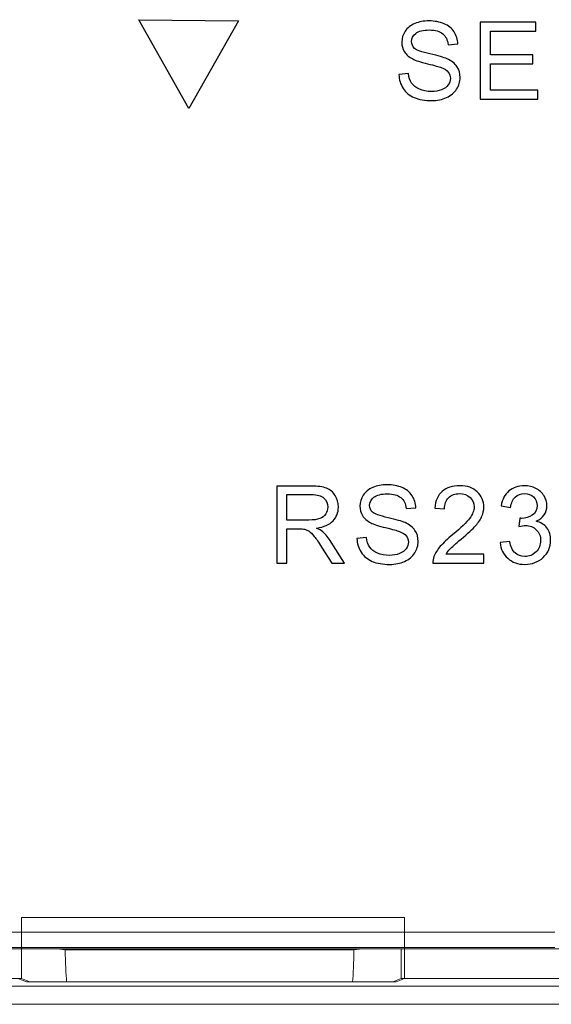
# Model space of a CAD drawing. Header units: millimetres. Extents: x -594 to 595, y -419 to 422.
# Tile 44 of 124: x -366 to -358, y 260 to 276. Entities that reach past the tile are written whole.
import ezdxf

# ---------------------------------------------------------------- set-up
doc = ezdxf.new("R2010")
doc.units = ezdxf.units.MM
doc.header["$MEASUREMENT"] = 0
doc.layers.add('layer 1', color=7, linetype='Continuous')

msp = doc.modelspace()

# ---------------------------------------------------------------- linework, layer by layer
at = {"layer": 'layer 1', "color": 250}
for points, knots in [([(-362.7652, 276.0623), (-362.7652, 276.0623), (-364.4002, 276.079), (-364.4002, 276.079), (-364.4002, 276.079), (-364.4002, 276.079), (-363.578, 274.6237), (-363.578, 274.6237), (-363.578, 274.6237), (-363.578, 274.6237), (-362.7652, 276.0623), (-362.7652, 276.0623)], [0, 0, 0, 0, 0.25, 0.25, 0.25, 0.25, 0.5, 0.5, 0.5, 0.5, 1, 1, 1, 1]), ([(-360.137, 275.18), (-360.137, 275.18), (-359.98, 275.1941), (-359.98, 275.1941), (-359.98, 275.1941), (-359.9726, 275.1306), (-359.9553, 275.0786), (-359.9279, 275.0377), (-359.9279, 275.0377), (-359.9006, 274.9971), (-359.8583, 274.9642), (-359.8009, 274.9389), (-359.8009, 274.9389), (-359.7436, 274.9139), (-359.6789, 274.9013), (-359.6072, 274.9013), (-359.6072, 274.9013), (-359.5434, 274.9013), (-359.4873, 274.9107), (-359.4385, 274.9298), (-359.4385, 274.9298), (-359.3897, 274.9489), (-359.3535, 274.9751), (-359.3297, 275.0083), (-359.3297, 275.0083), (-359.3059, 275.0415), (-359.2938, 275.0777), (-359.2938, 275.1165), (-359.2938, 275.1165), (-359.2938, 275.1559), (-359.3053, 275.1903), (-359.3282, 275.22), (-359.3282, 275.22), (-359.3511, 275.2494), (-359.3891, 275.2741), (-359.442, 275.2944), (-359.442, 275.2944), (-359.4758, 275.3073), (-359.5508, 275.3279), (-359.6669, 275.3558), (-359.6669, 275.3558), (-359.783, 275.3837), (-359.8641, 275.4099), (-359.9106, 275.4346), (-359.9106, 275.4346), (-359.9709, 275.4663), (-360.0155, 275.5057), (-360.0449, 275.5525), (-360.0449, 275.5525), (-360.0746, 275.5992), (-360.0893, 275.6518), (-360.0893, 275.7098), (-360.0893, 275.7098), (-360.0893, 275.7738), (-360.0711, 275.8335), (-360.0349, 275.8888), (-360.0349, 275.8888), (-359.9988, 275.9444), (-359.9462, 275.9864), (-359.8765, 276.0152), (-359.8765, 276.0152), (-359.8071, 276.044), (-359.7298, 276.0584), (-359.6448, 276.0584), (-359.6448, 276.0584), (-359.5513, 276.0584), (-359.4687, 276.0434), (-359.3973, 276.0131), (-359.3973, 276.0131), (-359.3259, 275.9832), (-359.2709, 275.9388), (-359.2324, 275.88), (-359.2324, 275.88), (-359.1939, 275.8215), (-359.1733, 275.755), (-359.1703, 275.6809), (-359.1703, 275.6809), (-359.1703, 275.6809), (-359.3309, 275.6686), (-359.3309, 275.6686), (-359.3309, 275.6686), (-359.3394, 275.7483), (-359.3685, 275.8085), (-359.4182, 275.8491), (-359.4182, 275.8491), (-359.4679, 275.89), (-359.5414, 275.9103), (-359.6384, 275.9103), (-359.6384, 275.9103), (-359.7395, 275.9103), (-359.8133, 275.8917), (-359.8594, 275.8547), (-359.8594, 275.8547), (-359.9056, 275.8176), (-359.9288, 275.773), (-359.9288, 275.7206), (-359.9288, 275.7206), (-359.9288, 275.6754), (-359.9124, 275.638), (-359.8797, 275.6086), (-359.8797, 275.6086), (-359.8474, 275.5795), (-359.7636, 275.5492), (-359.6278, 275.5187), (-359.6278, 275.5187), (-359.492, 275.4878), (-359.3988, 275.461), (-359.3482, 275.4381), (-359.3482, 275.4381), (-359.275, 275.4043), (-359.2206, 275.3617), (-359.1856, 275.3096), (-359.1856, 275.3096), (-359.1506, 275.2579), (-359.1333, 275.1982), (-359.1333, 275.1306), (-359.1333, 275.1306), (-359.1333, 275.0633), (-359.1524, 275.0004), (-359.1909, 274.941), (-359.1909, 274.941), (-359.2294, 274.8816), (-359.2844, 274.8354), (-359.3564, 274.8025), (-359.3564, 274.8025), (-359.4285, 274.7696), (-359.5093, 274.7531), (-359.5996, 274.7531), (-359.5996, 274.7531), (-359.7136, 274.7531), (-359.8092, 274.7699), (-359.8862, 274.8031), (-359.8862, 274.8031), (-359.9635, 274.8363), (-360.0238, 274.8863), (-360.0676, 274.9533), (-360.0676, 274.9533), (-360.1117, 275.0201), (-360.1346, 275.0956), (-360.137, 275.18)], [0, 0, 0, 0, 0.0277778, 0.0277778, 0.0277778, 0.0277778, 0.0555556, 0.0555556, 0.0555556, 0.0555556, 0.0833333, 0.0833333, 0.0833333, 0.0833333, 0.1111111, 0.1111111, 0.1111111, 0.1111111, 0.1388889, 0.1388889, 0.1388889, 0.1388889, 0.1666667, 0.1666667, 0.1666667, 0.1666667, 0.1944444, 0.1944444, 0.1944444, 0.1944444, 0.2222222, 0.2222222, 0.2222222, 0.2222222, 0.25, 0.25, 0.25, 0.25, 0.2777778, 0.2777778, 0.2777778, 0.2777778, 0.3055556, 0.3055556, 0.3055556, 0.3055556, 0.3333333, 0.3333333, 0.3333333, 0.3333333, 0.3611111, 0.3611111, 0.3611111, 0.3611111, 0.3888889, 0.3888889, 0.3888889, 0.3888889, 0.4166667, 0.4166667, 0.4166667, 0.4166667, 0.4444444, 0.4444444, 0.4444444, 0.4444444, 0.4722222, 0.4722222, 0.4722222, 0.4722222, 0.5, 0.5, 0.5, 0.5, 0.5277778, 0.5277778, 0.5277778, 0.5277778, 0.5555556, 0.5555556, 0.5555556, 0.5555556, 0.5833333, 0.5833333, 0.5833333, 0.5833333, 0.6111111, 0.6111111, 0.6111111, 0.6111111, 0.6388889, 0.6388889, 0.6388889, 0.6388889, 0.6666667, 0.6666667, 0.6666667, 0.6666667, 0.6944444, 0.6944444, 0.6944444, 0.6944444, 0.7222222, 0.7222222, 0.7222222, 0.7222222, 0.75, 0.75, 0.75, 0.75, 0.7777778, 0.7777778, 0.7777778, 0.7777778, 0.8055556, 0.8055556, 0.8055556, 0.8055556, 0.8333333, 0.8333333, 0.8333333, 0.8333333, 0.8611111, 0.8611111, 0.8611111, 0.8611111, 0.8888889, 0.8888889, 0.8888889, 0.8888889, 0.9166667, 0.9166667, 0.9166667, 0.9166667, 0.9444444, 0.9444444, 0.9444444, 0.9444444, 1, 1, 1, 1]), ([(-358.8043, 274.7743), (-358.8043, 274.7743), (-358.8043, 276.0373), (-358.8043, 276.0373), (-358.8043, 276.0373), (-358.8043, 276.0373), (-357.8923, 276.0373), (-357.8923, 276.0373), (-357.8923, 276.0373), (-357.8923, 276.0373), (-357.8923, 275.8891), (-357.8923, 275.8891), (-357.8923, 275.8891), (-357.8923, 275.8891), (-358.6367, 275.8891), (-358.6367, 275.8891), (-358.6367, 275.8891), (-358.6367, 275.8891), (-358.6367, 275.501), (-358.6367, 275.501), (-358.6367, 275.501), (-358.6367, 275.501), (-357.9399, 275.501), (-357.9399, 275.501), (-357.9399, 275.501), (-357.9399, 275.501), (-357.9399, 275.3529), (-357.9399, 275.3529), (-357.9399, 275.3529), (-357.9399, 275.3529), (-358.6367, 275.3529), (-358.6367, 275.3529), (-358.6367, 275.3529), (-358.6367, 275.3529), (-358.6367, 274.9225), (-358.6367, 274.9225), (-358.6367, 274.9225), (-358.6367, 274.9225), (-357.8623, 274.9225), (-357.8623, 274.9225), (-357.8623, 274.9225), (-357.8623, 274.9225), (-357.8623, 274.7743), (-357.8623, 274.7743), (-357.8623, 274.7743), (-357.8623, 274.7743), (-358.8043, 274.7743), (-358.8043, 274.7743)], [0, 0, 0, 0, 0.0769231, 0.0769231, 0.0769231, 0.0769231, 0.1538462, 0.1538462, 0.1538462, 0.1538462, 0.2307692, 0.2307692, 0.2307692, 0.2307692, 0.3076923, 0.3076923, 0.3076923, 0.3076923, 0.3846154, 0.3846154, 0.3846154, 0.3846154, 0.4615385, 0.4615385, 0.4615385, 0.4615385, 0.5384615, 0.5384615, 0.5384615, 0.5384615, 0.6153846, 0.6153846, 0.6153846, 0.6153846, 0.6923077, 0.6923077, 0.6923077, 0.6923077, 0.7692308, 0.7692308, 0.7692308, 0.7692308, 0.8461538, 0.8461538, 0.8461538, 0.8461538, 1, 1, 1, 1]), ([(-362.1382, 267.1682), (-362.1382, 267.1682), (-362.1382, 268.4312), (-362.1382, 268.4312), (-362.1382, 268.4312), (-362.1382, 268.4312), (-361.5784, 268.4312), (-361.5784, 268.4312), (-361.5784, 268.4312), (-361.4658, 268.4312), (-361.3803, 268.4197), (-361.3218, 268.3971), (-361.3218, 268.3971), (-361.2633, 268.3744), (-361.2165, 268.3344), (-361.1815, 268.2771), (-361.1815, 268.2771), (-361.1465, 268.2198), (-361.1292, 268.1563), (-361.1292, 268.0869), (-361.1292, 268.0869), (-361.1292, 267.9972), (-361.1583, 267.9217), (-361.2162, 267.8602), (-361.2162, 267.8602), (-361.2741, 267.7988), (-361.3635, 267.76), (-361.4846, 267.7432), (-361.4846, 267.7432), (-361.4402, 267.7221), (-361.4067, 267.7009), (-361.3838, 267.6803), (-361.3838, 267.6803), (-361.335, 267.6356), (-361.2888, 267.5795), (-361.2456, 267.5122), (-361.2456, 267.5122), (-361.2456, 267.5122), (-361.0272, 267.1682), (-361.0272, 267.1682), (-361.0272, 267.1682), (-361.0272, 267.1682), (-361.2359, 267.1682), (-361.2359, 267.1682), (-361.2359, 267.1682), (-361.2359, 267.1682), (-361.4029, 267.431), (-361.4029, 267.431), (-361.4029, 267.431), (-361.4514, 267.5072), (-361.4917, 267.5651), (-361.5231, 267.6054), (-361.5231, 267.6054), (-361.5549, 267.6456), (-361.5831, 267.6736), (-361.6081, 267.6897), (-361.6081, 267.6897), (-361.6328, 267.7056), (-361.6584, 267.7168), (-361.6842, 267.7232), (-361.6842, 267.7232), (-361.7031, 267.7271), (-361.7339, 267.7291), (-361.7771, 267.7291), (-361.7771, 267.7291), (-361.7771, 267.7291), (-361.9706, 267.7291), (-361.9706, 267.7291), (-361.9706, 267.7291), (-361.9706, 267.7291), (-361.9706, 267.1682), (-361.9706, 267.1682), (-361.9706, 267.1682), (-361.9706, 267.1682), (-362.1382, 267.1682), (-362.1382, 267.1682)], [0, 0, 0, 0, 0.05, 0.05, 0.05, 0.05, 0.1, 0.1, 0.1, 0.1, 0.15, 0.15, 0.15, 0.15, 0.2, 0.2, 0.2, 0.2, 0.25, 0.25, 0.25, 0.25, 0.3, 0.3, 0.3, 0.3, 0.35, 0.35, 0.35, 0.35, 0.4, 0.4, 0.4, 0.4, 0.45, 0.45, 0.45, 0.45, 0.5, 0.5, 0.5, 0.5, 0.55, 0.55, 0.55, 0.55, 0.6, 0.6, 0.6, 0.6, 0.65, 0.65, 0.65, 0.65, 0.7, 0.7, 0.7, 0.7, 0.75, 0.75, 0.75, 0.75, 0.8, 0.8, 0.8, 0.8, 0.85, 0.85, 0.85, 0.85, 0.9, 0.9, 0.9, 0.9, 1, 1, 1, 1]), ([(-360.8246, 267.5739), (-360.8246, 267.5739), (-360.6676, 267.588), (-360.6676, 267.588), (-360.6676, 267.588), (-360.6602, 267.5245), (-360.6429, 267.4725), (-360.6155, 267.4316), (-360.6155, 267.4316), (-360.5882, 267.391), (-360.5459, 267.3581), (-360.4885, 267.3328), (-360.4885, 267.3328), (-360.4312, 267.3078), (-360.3665, 267.2952), (-360.2948, 267.2952), (-360.2948, 267.2952), (-360.231, 267.2952), (-360.1749, 267.3046), (-360.1261, 267.3237), (-360.1261, 267.3237), (-360.0773, 267.3428), (-360.0411, 267.369), (-360.0173, 267.4022), (-360.0173, 267.4022), (-359.9935, 267.4354), (-359.9814, 267.4716), (-359.9814, 267.5104), (-359.9814, 267.5104), (-359.9814, 267.5498), (-359.9929, 267.5842), (-360.0158, 267.6139), (-360.0158, 267.6139), (-360.0387, 267.6433), (-360.0767, 267.668), (-360.1296, 267.6883), (-360.1296, 267.6883), (-360.1634, 267.7012), (-360.2384, 267.7218), (-360.3545, 267.7497), (-360.3545, 267.7497), (-360.4706, 267.7776), (-360.5517, 267.8038), (-360.5982, 267.8285), (-360.5982, 267.8285), (-360.6585, 267.8602), (-360.7031, 267.8996), (-360.7325, 267.9464), (-360.7325, 267.9464), (-360.7622, 267.9931), (-360.7769, 268.0457), (-360.7769, 268.1037), (-360.7769, 268.1037), (-360.7769, 268.1677), (-360.7587, 268.2274), (-360.7225, 268.2827), (-360.7225, 268.2827), (-360.6864, 268.3383), (-360.6338, 268.3803), (-360.5641, 268.4091), (-360.5641, 268.4091), (-360.4947, 268.4379), (-360.4174, 268.4523), (-360.3324, 268.4523), (-360.3324, 268.4523), (-360.2389, 268.4523), (-360.1563, 268.4373), (-360.0849, 268.407), (-360.0849, 268.407), (-360.0135, 268.3771), (-359.9585, 268.3327), (-359.92, 268.2739), (-359.92, 268.2739), (-359.8815, 268.2154), (-359.8609, 268.1489), (-359.8579, 268.0748), (-359.8579, 268.0748), (-359.8579, 268.0748), (-360.0185, 268.0625), (-360.0185, 268.0625), (-360.0185, 268.0625), (-360.027, 268.1422), (-360.0561, 268.2024), (-360.1058, 268.243), (-360.1058, 268.243), (-360.1555, 268.2839), (-360.229, 268.3042), (-360.326, 268.3042), (-360.326, 268.3042), (-360.4271, 268.3042), (-360.5009, 268.2856), (-360.547, 268.2486), (-360.547, 268.2486), (-360.5932, 268.2115), (-360.6164, 268.1669), (-360.6164, 268.1145), (-360.6164, 268.1145), (-360.6164, 268.0693), (-360.6, 268.0319), (-360.5673, 268.0025), (-360.5673, 268.0025), (-360.535, 267.9734), (-360.4512, 267.9431), (-360.3154, 267.9126), (-360.3154, 267.9126), (-360.1796, 267.8817), (-360.0864, 267.8549), (-360.0358, 267.832), (-360.0358, 267.832), (-359.9626, 267.7982), (-359.9082, 267.7556), (-359.8732, 267.7035), (-359.8732, 267.7035), (-359.8382, 267.6518), (-359.8209, 267.5921), (-359.8209, 267.5245), (-359.8209, 267.5245), (-359.8209, 267.4572), (-359.84, 267.3943), (-359.8785, 267.3349), (-359.8785, 267.3349), (-359.917, 267.2755), (-359.972, 267.2293), (-360.044, 267.1964), (-360.044, 267.1964), (-360.1161, 267.1635), (-360.1969, 267.147), (-360.2872, 267.147), (-360.2872, 267.147), (-360.4012, 267.147), (-360.4968, 267.1638), (-360.5738, 267.197), (-360.5738, 267.197), (-360.6511, 267.2302), (-360.7114, 267.2802), (-360.7552, 267.3472), (-360.7552, 267.3472), (-360.7993, 267.414), (-360.8222, 267.4895), (-360.8246, 267.5739)], [0, 0, 0, 0, 0.0277778, 0.0277778, 0.0277778, 0.0277778, 0.0555556, 0.0555556, 0.0555556, 0.0555556, 0.0833333, 0.0833333, 0.0833333, 0.0833333, 0.1111111, 0.1111111, 0.1111111, 0.1111111, 0.1388889, 0.1388889, 0.1388889, 0.1388889, 0.1666667, 0.1666667, 0.1666667, 0.1666667, 0.1944444, 0.1944444, 0.1944444, 0.1944444, 0.2222222, 0.2222222, 0.2222222, 0.2222222, 0.25, 0.25, 0.25, 0.25, 0.2777778, 0.2777778, 0.2777778, 0.2777778, 0.3055556, 0.3055556, 0.3055556, 0.3055556, 0.3333333, 0.3333333, 0.3333333, 0.3333333, 0.3611111, 0.3611111, 0.3611111, 0.3611111, 0.3888889, 0.3888889, 0.3888889, 0.3888889, 0.4166667, 0.4166667, 0.4166667, 0.4166667, 0.4444444, 0.4444444, 0.4444444, 0.4444444, 0.4722222, 0.4722222, 0.4722222, 0.4722222, 0.5, 0.5, 0.5, 0.5, 0.5277778, 0.5277778, 0.5277778, 0.5277778, 0.5555556, 0.5555556, 0.5555556, 0.5555556, 0.5833333, 0.5833333, 0.5833333, 0.5833333, 0.6111111, 0.6111111, 0.6111111, 0.6111111, 0.6388889, 0.6388889, 0.6388889, 0.6388889, 0.6666667, 0.6666667, 0.6666667, 0.6666667, 0.6944444, 0.6944444, 0.6944444, 0.6944444, 0.7222222, 0.7222222, 0.7222222, 0.7222222, 0.75, 0.75, 0.75, 0.75, 0.7777778, 0.7777778, 0.7777778, 0.7777778, 0.8055556, 0.8055556, 0.8055556, 0.8055556, 0.8333333, 0.8333333, 0.8333333, 0.8333333, 0.8611111, 0.8611111, 0.8611111, 0.8611111, 0.8888889, 0.8888889, 0.8888889, 0.8888889, 0.9166667, 0.9166667, 0.9166667, 0.9166667, 0.9444444, 0.9444444, 0.9444444, 0.9444444, 1, 1, 1, 1]), ([(-358.744, 267.3164), (-358.744, 267.3164), (-358.744, 267.1682), (-358.744, 267.1682), (-358.744, 267.1682), (-358.744, 267.1682), (-359.58, 267.1682), (-359.58, 267.1682), (-359.58, 267.1682), (-359.5812, 267.2055), (-359.575, 267.2414), (-359.5618, 267.2761), (-359.5618, 267.2761), (-359.5404, 267.3328), (-359.506, 267.389), (-359.4586, 267.444), (-359.4586, 267.444), (-359.4113, 267.4989), (-359.3437, 267.5624), (-359.2558, 267.6345), (-359.2558, 267.6345), (-359.1191, 267.7471), (-359.0262, 267.8361), (-358.9777, 267.902), (-358.9777, 267.902), (-358.9289, 267.9678), (-358.9045, 268.0302), (-358.9045, 268.089), (-358.9045, 268.089), (-358.9045, 268.1504), (-358.9265, 268.2021), (-358.9706, 268.2445), (-358.9706, 268.2445), (-359.0147, 268.2865), (-359.0723, 268.3077), (-359.1432, 268.3077), (-359.1432, 268.3077), (-359.2182, 268.3077), (-359.2781, 268.2853), (-359.3231, 268.2407), (-359.3231, 268.2407), (-359.3681, 268.1963), (-359.3907, 268.1345), (-359.3913, 268.0554), (-359.3913, 268.0554), (-359.3913, 268.0554), (-359.5501, 268.0713), (-359.5501, 268.0713), (-359.5501, 268.0713), (-359.5392, 268.1901), (-359.498, 268.2806), (-359.4269, 268.343), (-359.4269, 268.343), (-359.3554, 268.4053), (-359.2599, 268.4364), (-359.1397, 268.4364), (-359.1397, 268.4364), (-359.0185, 268.4364), (-358.9224, 268.4029), (-358.8519, 268.3356), (-358.8519, 268.3356), (-358.781, 268.2683), (-358.7457, 268.1848), (-358.7457, 268.0854), (-358.7457, 268.0854), (-358.7457, 268.0349), (-358.756, 267.9852), (-358.7769, 267.9364), (-358.7769, 267.9364), (-358.7975, 267.8873), (-358.8319, 267.8358), (-358.8798, 267.7817), (-358.8798, 267.7817), (-358.928, 267.7279), (-359.0077, 267.6536), (-359.1188, 267.5595), (-359.1188, 267.5595), (-359.212, 267.4813), (-359.272, 267.4284), (-359.2984, 267.4004), (-359.2984, 267.4004), (-359.3249, 267.3725), (-359.3466, 267.3446), (-359.364, 267.3164), (-359.364, 267.3164), (-359.364, 267.3164), (-358.744, 267.3164), (-358.744, 267.3164)], [0, 0, 0, 0, 0.0434783, 0.0434783, 0.0434783, 0.0434783, 0.0869565, 0.0869565, 0.0869565, 0.0869565, 0.1304348, 0.1304348, 0.1304348, 0.1304348, 0.173913, 0.173913, 0.173913, 0.173913, 0.2173913, 0.2173913, 0.2173913, 0.2173913, 0.2608696, 0.2608696, 0.2608696, 0.2608696, 0.3043478, 0.3043478, 0.3043478, 0.3043478, 0.3478261, 0.3478261, 0.3478261, 0.3478261, 0.3913043, 0.3913043, 0.3913043, 0.3913043, 0.4347826, 0.4347826, 0.4347826, 0.4347826, 0.4782609, 0.4782609, 0.4782609, 0.4782609, 0.5217391, 0.5217391, 0.5217391, 0.5217391, 0.5652174, 0.5652174, 0.5652174, 0.5652174, 0.6086957, 0.6086957, 0.6086957, 0.6086957, 0.6521739, 0.6521739, 0.6521739, 0.6521739, 0.6956522, 0.6956522, 0.6956522, 0.6956522, 0.7391304, 0.7391304, 0.7391304, 0.7391304, 0.7826087, 0.7826087, 0.7826087, 0.7826087, 0.826087, 0.826087, 0.826087, 0.826087, 0.8695652, 0.8695652, 0.8695652, 0.8695652, 0.9130435, 0.9130435, 0.9130435, 0.9130435, 1, 1, 1, 1]), ([(-358.4781, 267.5033), (-358.4781, 267.5033), (-358.3229, 267.5245), (-358.3229, 267.5245), (-358.3229, 267.5245), (-358.305, 267.4363), (-358.275, 267.3728), (-358.2323, 267.334), (-358.2323, 267.334), (-358.1897, 267.2952), (-358.1374, 267.2758), (-358.0754, 267.2758), (-358.0754, 267.2758), (-358.0019, 267.2758), (-357.9398, 267.3011), (-357.8899, 267.3516), (-357.8899, 267.3516), (-357.8399, 267.4022), (-357.8149, 267.4648), (-357.8149, 267.5395), (-357.8149, 267.5395), (-357.8149, 267.6106), (-357.8381, 267.6694), (-357.8849, 267.7159), (-357.8849, 267.7159), (-357.9313, 267.762), (-357.9904, 267.7853), (-358.0624, 267.7853), (-358.0624, 267.7853), (-358.0918, 267.7853), (-358.1283, 267.7794), (-358.1721, 267.7679), (-358.1721, 267.7679), (-358.1721, 267.7679), (-358.1547, 267.9037), (-358.1547, 267.9037), (-358.1547, 267.9037), (-358.1444, 267.9026), (-358.1359, 267.902), (-358.1297, 267.902), (-358.1297, 267.902), (-358.0633, 267.902), (-358.0039, 267.9193), (-357.9507, 267.9537), (-357.9507, 267.9537), (-357.8978, 267.9881), (-357.8713, 268.041), (-357.8713, 268.1125), (-357.8713, 268.1125), (-357.8713, 268.1692), (-357.8907, 268.2163), (-357.9292, 268.2536), (-357.9292, 268.2536), (-357.9678, 268.2909), (-358.0174, 268.3094), (-358.0783, 268.3094), (-358.0783, 268.3094), (-358.1389, 268.3094), (-358.1891, 268.2903), (-358.2294, 268.2521), (-358.2294, 268.2521), (-358.2697, 268.2139), (-358.2956, 268.1566), (-358.307, 268.0801), (-358.307, 268.0801), (-358.307, 268.0801), (-358.4622, 268.1084), (-358.4622, 268.1084), (-358.4622, 268.1084), (-358.4431, 268.2124), (-358.4002, 268.2933), (-358.3329, 268.3506), (-358.3329, 268.3506), (-358.2659, 268.4079), (-358.1821, 268.4364), (-358.0821, 268.4364), (-358.0821, 268.4364), (-358.0133, 268.4364), (-357.9498, 268.4217), (-357.8919, 268.3921), (-357.8919, 268.3921), (-357.8337, 268.3627), (-357.7893, 268.3224), (-357.7587, 268.2715), (-357.7587, 268.2715), (-357.7279, 268.2204), (-357.7126, 268.1663), (-357.7126, 268.1089), (-357.7126, 268.1089), (-357.7126, 268.0546), (-357.7273, 268.0052), (-357.7564, 267.9605), (-357.7564, 267.9605), (-357.7858, 267.9158), (-357.8293, 267.8802), (-357.8866, 267.8538), (-357.8866, 267.8538), (-357.8119, 267.8367), (-357.754, 267.8009), (-357.7126, 267.7465), (-357.7126, 267.7465), (-357.6714, 267.6924), (-357.6508, 267.6242), (-357.6508, 267.5427), (-357.6508, 267.5427), (-357.6508, 267.4325), (-357.6911, 267.3387), (-357.7714, 267.262), (-357.7714, 267.262), (-357.8519, 267.1853), (-357.9536, 267.147), (-358.0765, 267.147), (-358.0765, 267.147), (-358.1874, 267.147), (-358.2794, 267.1803), (-358.3526, 267.2464), (-358.3526, 267.2464), (-358.4261, 267.3125), (-358.4678, 267.3981), (-358.4781, 267.5033)], [0, 0, 0, 0, 0.0322581, 0.0322581, 0.0322581, 0.0322581, 0.0645161, 0.0645161, 0.0645161, 0.0645161, 0.0967742, 0.0967742, 0.0967742, 0.0967742, 0.1290323, 0.1290323, 0.1290323, 0.1290323, 0.1612903, 0.1612903, 0.1612903, 0.1612903, 0.1935484, 0.1935484, 0.1935484, 0.1935484, 0.2258065, 0.2258065, 0.2258065, 0.2258065, 0.2580645, 0.2580645, 0.2580645, 0.2580645, 0.2903226, 0.2903226, 0.2903226, 0.2903226, 0.3225806, 0.3225806, 0.3225806, 0.3225806, 0.3548387, 0.3548387, 0.3548387, 0.3548387, 0.3870968, 0.3870968, 0.3870968, 0.3870968, 0.4193548, 0.4193548, 0.4193548, 0.4193548, 0.4516129, 0.4516129, 0.4516129, 0.4516129, 0.483871, 0.483871, 0.483871, 0.483871, 0.516129, 0.516129, 0.516129, 0.516129, 0.5483871, 0.5483871, 0.5483871, 0.5483871, 0.5806452, 0.5806452, 0.5806452, 0.5806452, 0.6129032, 0.6129032, 0.6129032, 0.6129032, 0.6451613, 0.6451613, 0.6451613, 0.6451613, 0.6774194, 0.6774194, 0.6774194, 0.6774194, 0.7096774, 0.7096774, 0.7096774, 0.7096774, 0.7419355, 0.7419355, 0.7419355, 0.7419355, 0.7741935, 0.7741935, 0.7741935, 0.7741935, 0.8064516, 0.8064516, 0.8064516, 0.8064516, 0.8387097, 0.8387097, 0.8387097, 0.8387097, 0.8709677, 0.8709677, 0.8709677, 0.8709677, 0.9032258, 0.9032258, 0.9032258, 0.9032258, 0.9354839, 0.9354839, 0.9354839, 0.9354839, 1, 1, 1, 1]), ([(-361.9706, 267.8738), (-361.9706, 267.8738), (-361.6119, 267.8738), (-361.6119, 267.8738), (-361.6119, 267.8738), (-361.5355, 267.8738), (-361.4761, 267.8817), (-361.4332, 267.8976), (-361.4332, 267.8976), (-361.3903, 267.9132), (-361.3576, 267.9384), (-361.3356, 267.9734), (-361.3356, 267.9734), (-361.3132, 268.0081), (-361.3021, 268.0457), (-361.3021, 268.0866), (-361.3021, 268.0866), (-361.3021, 268.1463), (-361.3235, 268.1957), (-361.3667, 268.2342), (-361.3667, 268.2342), (-361.41, 268.2727), (-361.4782, 268.2918), (-361.5714, 268.2918), (-361.5714, 268.2918), (-361.5714, 268.2918), (-361.9706, 268.2918), (-361.9706, 268.2918), (-361.9706, 268.2918), (-361.9706, 268.2918), (-361.9706, 267.8738), (-361.9706, 267.8738)], [0, 0, 0, 0, 0.1111111, 0.1111111, 0.1111111, 0.1111111, 0.2222222, 0.2222222, 0.2222222, 0.2222222, 0.3333333, 0.3333333, 0.3333333, 0.3333333, 0.4444444, 0.4444444, 0.4444444, 0.4444444, 0.5555556, 0.5555556, 0.5555556, 0.5555556, 0.6666667, 0.6666667, 0.6666667, 0.6666667, 0.7777778, 0.7777778, 0.7777778, 0.7777778, 1, 1, 1, 1])]:
    msp.add_open_spline(points, degree=3, knots=knots, dxfattribs=at)
at = {"layer": 'layer 1', "lineweight": 9}
for points in [[(-366.3225, 260.3565), (-366.3225, 260.3565), (-366.3225, 261.3565), (-366.3225, 261.3565)], [(-360.0428, 261.3565), (-360.0428, 261.3565), (-366.3225, 261.3565), (-366.3225, 261.3565)], [(-360.0428, 260.3565), (-360.0428, 260.3565), (-360.0428, 261.3565), (-360.0428, 261.3565)], [(-357.5808, 261.1136), (-357.5808, 261.1136), (-382.0317, 261.1136), (-382.0317, 261.1136)], [(-382.8514, 260.8453), (-382.8514, 260.8453), (-356.5734, 260.8453), (-356.5734, 260.8453)], [(-382.0317, 260.8652), (-382.0317, 260.8652), (-357.5808, 260.8652), (-357.5808, 260.8652)], [(-365.6047, 260.8286), (-365.6047, 260.8286), (-365.7388, 260.8453), (-365.7388, 260.8453)], [(-360.8729, 260.8286), (-360.8729, 260.8286), (-365.6047, 260.8286), (-365.6047, 260.8286)], [(-365.6047, 260.8286), (-365.6017, 260.6182), (-365.5936, 260.4299), (-365.5818, 260.2976)], [(-360.8958, 260.2976), (-360.884, 260.4299), (-360.8758, 260.6182), (-360.8729, 260.8286)], [(-360.7388, 260.8453), (-360.7388, 260.8453), (-360.8729, 260.8286), (-360.8729, 260.8286)], [(-360.0989, 260.8453), (-360.0989, 260.8453), (-360.0989, 260.3565), (-360.0989, 260.3565)], [(-366.3225, 260.3565), (-366.3225, 260.3565), (-381.6709, 260.3565), (-381.6709, 260.3565)], [(-366.3786, 260.3565), (-366.3786, 260.3565), (-366.2388, 260.3041), (-366.2388, 260.3041)], [(-366.1827, 260.3041), (-366.1827, 260.3041), (-366.3225, 260.3565), (-366.3225, 260.3565)], [(-366.2388, 260.3041), (-366.2388, 260.3041), (-360.2388, 260.3041), (-360.2388, 260.3041)], [(-360.1827, 260.3041), (-360.1827, 260.3041), (-366.1827, 260.3041), (-366.1827, 260.3041)], [(-360.2388, 260.3041), (-360.2388, 260.3041), (-360.0989, 260.3565), (-360.0989, 260.3565)], [(-360.0428, 260.3565), (-360.0428, 260.3565), (-360.1827, 260.3041), (-360.1827, 260.3041)], [(-360.0989, 260.3565), (-360.0989, 260.3565), (-344.8012, 260.3565), (-344.8012, 260.3565)], [(-344.7451, 260.3565), (-344.7451, 260.3565), (-360.0428, 260.3565), (-360.0428, 260.3565)], [(-383.9402, 260.2332), (-383.9402, 260.2332), (-344.4508, 260.2332), (-344.4508, 260.2332)], [(-344.3936, 260.2332), (-344.3936, 260.2332), (-383.8839, 260.2332), (-383.8839, 260.2332)], [(-344.4459, 259.9333), (-344.4459, 259.9333), (-384.2399, 259.9333), (-384.2399, 259.9333)], [(-384.1838, 259.9333), (-384.1838, 259.9333), (-344.3898, 259.9333), (-344.3898, 259.9333)]]:
    msp.add_open_spline(points, degree=3, dxfattribs=at)

doc.saveas('drawing.dxf')
